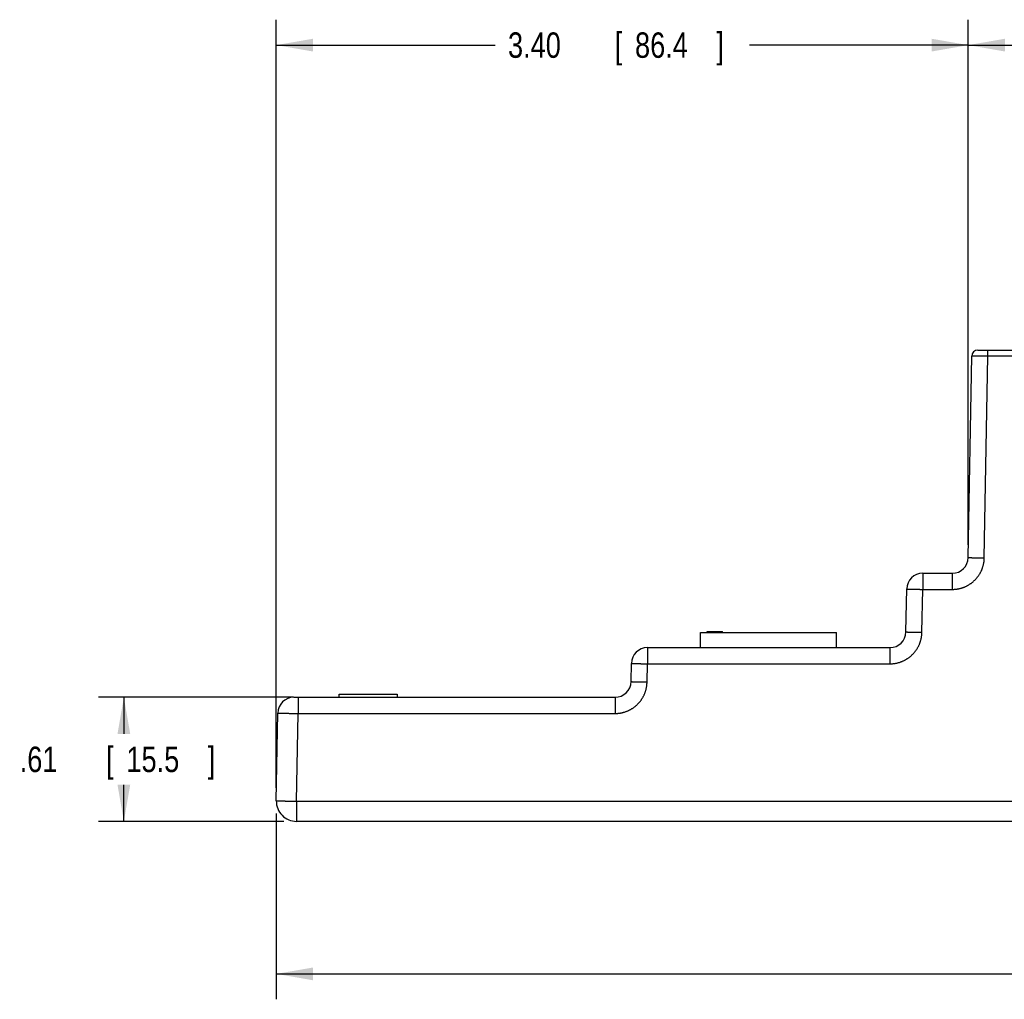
# Model space of a CAD drawing. Header units: inches. Extents: x 0 to 34, y 0 to 22.
# Tile 3 of 105: x 8.6 to 13.5, y 8.6 to 13.4. Entities that reach past the tile are written whole.
import ezdxf

# ---------------------------------------------------------------- set-up
doc = ezdxf.new("R2010")
doc.units = ezdxf.units.IN
doc.header["$LTSCALE"] = 1.87
doc.header["$MEASUREMENT"] = 0
doc.layers.get('0').update_dxf_attribs({"linetype": 'CONTINUOUS'})
doc.layers.add('DIMENSIONS', color=7, linetype='CONTINUOUS')
doc.styles.get("Standard").update_dxf_attribs({"font": 'txt', "width": 0.8})
doc.dimstyles.new('DIMSTYLE_1', dxfattribs={"dimtxt": 0.125, "dimasz": 0.18, "dimexe": 0.18, "dimexo": 0.0625, "dimgap": 0.09, "dimtad": 0, "dimtih": 1, "dimtoh": 1, "dimzin": 4, "dimdsep": 46, "dimtxsty": 'STANDARD', "dimblk": '_FILLED', "dimblk1": '_FILLED', "dimblk2": '_FILLED', "dimcen": 0.09, "dimadec": 0, "dimazin": 0, "dimtp": 0.02, "dimtm": 0.02, "dimtfac": 1, "dimtofl": 0, "dimtmove": 0, "dimatfit": 3, "dimldrblk": '_FILLED', "dimfxl": 1, "dimtolj": 1, "dimtzin": 4, "dimarcsym": 0})

# ---------------------------------------------------------------- blocks, each defined once
blk = doc.blocks.new('_FILLED')
at = {"color": 0, "linetype": 'BYBLOCK'}
blk.add_solid([(0, 0), (-1, 0.174), (-1, -0.174)], dxfattribs=at)
blk = doc.blocks.new('*D7')
at = {"layer": 'DIMENSIONS', "color": 2, "linetype": 'CONTINUOUS'}
for p, q in [((13.2932, 10.8156), (13.2932, 13.3982)), ((21.1735, 10.1467), (21.1735, 13.3982)), ((13.2932, 13.2732), (16.5584, 13.2732)), ((21.1735, 13.2732), (17.9084, 13.2732))]:
    blk.add_line(p, q, dxfattribs=at)
at = {"layer": 'DIMENSIONS', "color": 2, "linetype": 'CONTINUOUS', "xscale": 0.18, "yscale": 0.18, "zscale": 0.18, "rotation": 180}
blk.add_blockref('_FILLED', (13.2932, 13.2732), dxfattribs=at)
at = {"layer": 'DIMENSIONS', "color": 2, "linetype": 'CONTINUOUS', "xscale": 0.18, "yscale": 0.18, "zscale": 0.18}
blk.add_blockref('_FILLED', (21.1735, 13.2732), dxfattribs=at)
at = {"layer": 'DIMENSIONS', "color": 2, "linetype": 'CONTINUOUS', "width": 0.8}
for s, p in [('7.88', (16.6209, 13.2107)), ('[', (17.1459, 13.2107)), ('200.2', (17.2459, 13.2107)), (']', (17.7459, 13.2107))]:
    blk.add_text(s, height=0.125, dxfattribs=at).set_placement(p)
blk = doc.blocks.new('*D8')
at = {"layer": 'DIMENSIONS', "color": 2, "linetype": 'CONTINUOUS'}
for p, q in [((9.8887, 9.6195), (9.8887, 13.3982)), ((13.2932, 10.8156), (13.2932, 13.3982)), ((9.8887, 13.2732), (10.966, 13.2732)), ((13.2932, 13.2732), (12.216, 13.2732))]:
    blk.add_line(p, q, dxfattribs=at)
at = {"layer": 'DIMENSIONS', "color": 2, "linetype": 'CONTINUOUS', "xscale": 0.18, "yscale": 0.18, "zscale": 0.18, "rotation": 180}
blk.add_blockref('_FILLED', (9.8887, 13.2732), dxfattribs=at)
at = {"layer": 'DIMENSIONS', "color": 2, "linetype": 'CONTINUOUS', "xscale": 0.18, "yscale": 0.18, "zscale": 0.18}
blk.add_blockref('_FILLED', (13.2932, 13.2732), dxfattribs=at)
at = {"layer": 'DIMENSIONS', "color": 2, "linetype": 'CONTINUOUS', "width": 0.8}
for s, p in [('3.40', (11.0285, 13.2107)), ('[', (11.5535, 13.2107)), ('86.4', (11.6535, 13.2107)), (']', (12.0535, 13.2107))]:
    blk.add_text(s, height=0.125, dxfattribs=at).set_placement(p)
blk = doc.blocks.new('*D9')
at = {"layer": 'DIMENSIONS', "color": 2, "linetype": 'CONTINUOUS'}
for p, q in [((9.9715, 10.0655), (9.0137, 10.0655)), ((9.1387, 10.0655), (9.1387, 9.8853)), ((9.1387, 9.4552), (9.1387, 9.6353)), ((9.9262, 9.4552), (9.0137, 9.4552))]:
    blk.add_line(p, q, dxfattribs=at)
at = {"layer": 'DIMENSIONS', "color": 2, "linetype": 'CONTINUOUS', "xscale": 0.18, "yscale": 0.18, "zscale": 0.18}
for p, rotation in [((9.1387, 10.0655), 90), ((9.1387, 9.4552), 270)]:
    blk.add_blockref('_FILLED', p, dxfattribs=dict(at, rotation=rotation))
at = {"layer": 'DIMENSIONS', "color": 2, "linetype": 'CONTINUOUS', "width": 0.8}
for s, p in [('.61', (8.6262, 9.6978)), ('[', (9.0512, 9.6978)), ('15.5', (9.1512, 9.6978)), (']', (9.5512, 9.6978))]:
    blk.add_text(s, height=0.125, dxfattribs=at).set_placement(p)
blk = doc.blocks.new('*D10')
at = {"layer": 'DIMENSIONS', "color": 2, "linetype": 'CONTINUOUS'}
for p, q in [((21.1735, 10.0217), (21.1735, 8.5802)), ((9.8887, 9.4945), (9.8887, 8.5802)), ((9.8887, 8.7052), (14.8061, 8.7052)), ((21.1735, 8.7052), (16.2561, 8.7052))]:
    blk.add_line(p, q, dxfattribs=at)
at = {"layer": 'DIMENSIONS', "color": 2, "linetype": 'CONTINUOUS', "xscale": 0.18, "yscale": 0.18, "zscale": 0.18, "rotation": 180}
blk.add_blockref('_FILLED', (9.8887, 8.7052), dxfattribs=at)
at = {"layer": 'DIMENSIONS', "color": 2, "linetype": 'CONTINUOUS', "xscale": 0.18, "yscale": 0.18, "zscale": 0.18}
blk.add_blockref('_FILLED', (21.1735, 8.7052), dxfattribs=at)
at = {"layer": 'DIMENSIONS', "color": 2, "linetype": 'CONTINUOUS', "width": 0.8}
for s, p in [('11.28', (14.8686, 8.6427)), ('[', (15.4936, 8.6427)), ('286.5', (15.5936, 8.6427)), (']', (16.0936, 8.6427))]:
    blk.add_text(s, height=0.125, dxfattribs=at).set_placement(p)

msp = doc.modelspace()

# ---------------------------------------------------------------- linework, layer by layer
at = {"color": 7, "linetype": 'CONTINUOUS'}
for p, q in [((13.3405, 11.7732), (21.1145, 11.7732)), ((13.3893, 11.743), (13.3893, 11.7732)), ((13.2932, 10.7531), (13.3105, 11.7438)), ((13.372, 10.751), (13.3893, 11.743)), ((13.57, 11.743), (13.3893, 11.743)), ((13.0689, 10.6757), (13.0689, 10.5963)), ((13.0689, 10.6757), (13.2145, 10.6757)), ((13.2145, 10.6757), (13.2145, 10.5963)), ((12.9865, 10.3871), (12.9902, 10.5983)), ((13.0652, 10.3851), (13.0689, 10.5963)), ((13.0689, 10.5963), (13.2145, 10.5963)), ((11.9755, 10.3098), (11.9755, 10.3846)), ((11.9755, 10.3846), (12.6456, 10.3846)), ((12.0092, 10.3846), (12.0092, 10.3885)), ((12.0092, 10.3885), (12.0842, 10.3885)), ((12.0834, 10.3846), (12.0834, 10.3885)), ((12.0842, 10.3846), (12.0842, 10.3885)), ((12.6456, 10.3098), (12.6456, 10.3846)), ((11.7144, 10.3098), (11.7144, 10.2304)), ((11.7144, 10.3098), (12.9078, 10.3098)), ((12.9078, 10.3098), (12.9078, 10.2304)), ((11.6341, 10.1428), (11.6357, 10.2324)), ((11.7129, 10.1408), (11.7144, 10.2304)), ((11.7144, 10.2304), (12.9078, 10.2304)), ((10.1982, 10.0655), (10.1982, 10.0814)), ((10.1982, 10.0814), (10.4836, 10.0814)), ((10.4836, 10.0814), (10.4836, 10.0655)), ((9.975, 10.0655), (11.5554, 10.0655)), ((9.9962, 10.0655), (9.9962, 9.986)), ((11.5554, 10.0655), (11.5554, 9.986)), ((9.8887, 9.557), (9.8962, 9.9881)), ((9.9887, 9.5544), (9.9962, 9.986)), ((9.9962, 9.986), (11.5554, 9.986)), ((9.9887, 9.5544), (9.9887, 9.4552)), ((9.9887, 9.5544), (13.5517, 9.5544)), ((21.0642, 9.4552), (9.9887, 9.4552))]:
    msp.add_line(p, q, dxfattribs=at)
for centre, radius, start, end in [((13.3405, 11.7432), 0.03, 90, 179), ((13.2145, 10.7544), 0.0787, 269.9993, 359.0003), ((13.0689, 10.597), 0.0787, 90, 179), ((12.9078, 10.3885), 0.0787, 269.9997, 359.0007), ((11.7144, 10.231), 0.0787, 90, 179), ((11.5554, 10.1442), 0.0787, 269.9997, 359.0007), ((9.975, 9.9867), 0.0787, 90.0001, 179), ((9.9887, 9.5552), 0.1, 179, 270)]:
    msp.add_arc(centre, radius, start, end, dxfattribs=at)
for points, knots in [([(13.3893, 11.743), (13.3882, 11.743), (13.3861, 11.743), (13.3829, 11.743), (13.3798, 11.743), (13.3766, 11.7431), (13.3735, 11.7431), (13.3704, 11.7431), (13.3674, 11.7431), (13.3643, 11.7431), (13.3614, 11.7432), (13.3584, 11.7432), (13.3555, 11.7432), (13.3527, 11.7432), (13.3499, 11.7433), (13.3472, 11.7433), (13.3446, 11.7433), (13.342, 11.7433), (13.3395, 11.7434), (13.3371, 11.7434), (13.3347, 11.7434), (13.3325, 11.7434), (13.3304, 11.7435), (13.3283, 11.7435), (13.3263, 11.7435), (13.3245, 11.7435), (13.3227, 11.7435), (13.3211, 11.7436), (13.3196, 11.7436), (13.3182, 11.7436), (13.3169, 11.7436), (13.3157, 11.7436), (13.3146, 11.7436), (13.3137, 11.7437), (13.3129, 11.7437), (13.3122, 11.7437), (13.3116, 11.7437), (13.3111, 11.7437), (13.3108, 11.7437), (13.3107, 11.7438), (13.3105, 11.7437), (13.3105, 11.7438)], [0, 0, 0, 0, 0.040274, 0.080489, 0.120575, 0.160462, 0.200086, 0.239384, 0.278294, 0.316753, 0.354698, 0.392064, 0.428788, 0.464815, 0.500089, 0.534553, 0.568148, 0.600819, 0.632516, 0.663188, 0.692784, 0.721255, 0.748553, 0.774638, 0.799466, 0.823, 0.845199, 0.866028, 0.885452, 0.90344, 0.919964, 0.935, 0.948521, 0.960504, 0.970928, 0.979777, 0.987037, 0.992696, 0.996745, 0.99918, 1, 1, 1, 1]), ([(13.2145, 10.5963), (13.2163, 10.5963), (13.2198, 10.5963), (13.2251, 10.5966), (13.2304, 10.5971), (13.2357, 10.5977), (13.2409, 10.5985), (13.2462, 10.5995), (13.2514, 10.6006), (13.2565, 10.602), (13.2616, 10.6035), (13.2667, 10.6051), (13.2717, 10.607), (13.2766, 10.609), (13.2814, 10.6112), (13.2862, 10.6135), (13.2909, 10.616), (13.2955, 10.6187), (13.3, 10.6215), (13.3045, 10.6245), (13.3088, 10.6276), (13.313, 10.6308), (13.3171, 10.6342), (13.321, 10.6378), (13.3249, 10.6414), (13.3286, 10.6452), (13.3322, 10.6491), (13.3357, 10.6532), (13.339, 10.6573), (13.3422, 10.6616), (13.3453, 10.6659), (13.3482, 10.6704), (13.3509, 10.675), (13.3535, 10.6796), (13.3559, 10.6844), (13.3582, 10.6892), (13.3603, 10.6941), (13.3622, 10.699), (13.364, 10.704), (13.3656, 10.7091), (13.367, 10.7142), (13.3682, 10.7194), (13.3693, 10.7246), (13.3702, 10.7299), (13.3709, 10.7351), (13.3714, 10.7404), (13.3718, 10.7457), (13.3719, 10.7492), (13.372, 10.751)], [0, 0, 0, 0, 0.021673, 0.04338, 0.06511, 0.08685, 0.108592, 0.130328, 0.152064, 0.173805, 0.195557, 0.217311, 0.239062, 0.260808, 0.282552, 0.304296, 0.326041, 0.347786, 0.369532, 0.391279, 0.413025, 0.434772, 0.456518, 0.478265, 0.500011, 0.521757, 0.543503, 0.56525, 0.586997, 0.608743, 0.63049, 0.652237, 0.673983, 0.695728, 0.717473, 0.739218, 0.760964, 0.782715, 0.804469, 0.826221, 0.847965, 0.869701, 0.891438, 0.913177, 0.934912, 0.956634, 0.978334, 1, 1, 1, 1]), ([(13.2932, 10.7531), (13.2932, 10.753), (13.2934, 10.753), (13.2935, 10.753), (13.2939, 10.753), (13.2943, 10.7529), (13.2949, 10.7529), (13.2956, 10.7529), (13.2964, 10.7528), (13.2973, 10.7528), (13.2984, 10.7527), (13.2996, 10.7527), (13.3009, 10.7526), (13.3023, 10.7526), (13.3038, 10.7525), (13.3055, 10.7525), (13.3072, 10.7524), (13.3091, 10.7524), (13.311, 10.7523), (13.3131, 10.7523), (13.3152, 10.7522), (13.3174, 10.7522), (13.3198, 10.7521), (13.3222, 10.752), (13.3247, 10.752), (13.3273, 10.7519), (13.3299, 10.7518), (13.3326, 10.7518), (13.3354, 10.7517), (13.3382, 10.7517), (13.3411, 10.7516), (13.3441, 10.7515), (13.347, 10.7515), (13.3501, 10.7514), (13.3531, 10.7514), (13.3562, 10.7513), (13.3593, 10.7512), (13.3625, 10.7512), (13.3656, 10.7511), (13.3688, 10.7511), (13.3709, 10.751), (13.372, 10.751)], [0, 0, 0, 0, 0.000884, 0.00334, 0.007403, 0.013071, 0.020338, 0.029192, 0.03962, 0.051604, 0.065126, 0.080164, 0.096694, 0.114688, 0.134118, 0.154952, 0.177157, 0.200696, 0.225531, 0.251623, 0.278928, 0.307402, 0.337, 0.367673, 0.399372, 0.432044, 0.465638, 0.500098, 0.535369, 0.571394, 0.608113, 0.645468, 0.683398, 0.721841, 0.760736, 0.800018, 0.839624, 0.87949, 0.919552, 0.959743, 1, 1, 1, 1]), ([(12.9902, 10.5983), (12.9902, 10.5983), (12.9903, 10.5983), (12.9905, 10.5983), (12.9908, 10.5982), (12.9912, 10.5982), (12.9918, 10.5982), (12.9925, 10.5981), (12.9933, 10.5981), (12.9943, 10.598), (12.9953, 10.598), (12.9965, 10.598), (12.9978, 10.5979), (12.9992, 10.5979), (13.0008, 10.5978), (13.0024, 10.5978), (13.0041, 10.5977), (13.006, 10.5976), (13.008, 10.5976), (13.01, 10.5975), (13.0122, 10.5975), (13.0144, 10.5974), (13.0167, 10.5974), (13.0191, 10.5973), (13.0216, 10.5972), (13.0242, 10.5972), (13.0269, 10.5971), (13.0296, 10.5971), (13.0323, 10.597), (13.0352, 10.5969), (13.0381, 10.5969), (13.041, 10.5968), (13.044, 10.5967), (13.047, 10.5967), (13.0501, 10.5966), (13.0532, 10.5966), (13.0563, 10.5965), (13.0594, 10.5964), (13.0626, 10.5964), (13.0657, 10.5963), (13.0679, 10.5963), (13.0689, 10.5963)], [0, 0, 0, 0, 0.000883, 0.003338, 0.007399, 0.013067, 0.020333, 0.029186, 0.039613, 0.051597, 0.065118, 0.080156, 0.096685, 0.114679, 0.134109, 0.154943, 0.177147, 0.200686, 0.225522, 0.251613, 0.278918, 0.307393, 0.336991, 0.367664, 0.399363, 0.432036, 0.46563, 0.500091, 0.535362, 0.571387, 0.608107, 0.645463, 0.683393, 0.721837, 0.760732, 0.800014, 0.839621, 0.879488, 0.91955, 0.959743, 1, 1, 1, 1]), ([(12.9078, 10.2304), (12.9095, 10.2304), (12.9131, 10.2304), (12.9184, 10.2307), (12.9237, 10.2311), (12.9289, 10.2318), (12.9342, 10.2326), (12.9394, 10.2335), (12.9446, 10.2347), (12.9498, 10.236), (12.9549, 10.2375), (12.9599, 10.2392), (12.9649, 10.2411), (12.9698, 10.2431), (12.9747, 10.2453), (12.9795, 10.2476), (12.9842, 10.2501), (12.9888, 10.2528), (12.9933, 10.2556), (12.9977, 10.2585), (13.002, 10.2616), (13.0062, 10.2649), (13.0103, 10.2683), (13.0143, 10.2718), (13.0182, 10.2755), (13.0219, 10.2793), (13.0255, 10.2832), (13.029, 10.2872), (13.0323, 10.2914), (13.0355, 10.2956), (13.0385, 10.3), (13.0414, 10.3045), (13.0441, 10.309), (13.0467, 10.3137), (13.0492, 10.3184), (13.0514, 10.3232), (13.0535, 10.3281), (13.0555, 10.3331), (13.0572, 10.3381), (13.0588, 10.3432), (13.0602, 10.3483), (13.0615, 10.3535), (13.0626, 10.3587), (13.0635, 10.3639), (13.0642, 10.3692), (13.0647, 10.3745), (13.0651, 10.3798), (13.0652, 10.3833), (13.0652, 10.3851)], [0, 0, 0, 0, 0.021665, 0.043364, 0.065085, 0.086819, 0.108557, 0.130292, 0.152028, 0.173771, 0.195522, 0.217276, 0.239026, 0.260771, 0.282515, 0.304259, 0.326004, 0.34775, 0.369496, 0.391243, 0.412989, 0.434735, 0.456482, 0.478228, 0.499974, 0.52172, 0.543467, 0.565213, 0.58696, 0.608707, 0.630454, 0.6522, 0.673946, 0.695691, 0.717436, 0.739181, 0.760928, 0.782679, 0.804434, 0.826187, 0.84793, 0.869665, 0.891403, 0.913146, 0.934887, 0.956618, 0.978326, 1, 1, 1, 1]), ([(12.9865, 10.3871), (12.9865, 10.3871), (12.9866, 10.3871), (12.9868, 10.3871), (12.9871, 10.3871), (12.9876, 10.387), (12.9881, 10.387), (12.9888, 10.3869), (12.9896, 10.3869), (12.9906, 10.3869), (12.9916, 10.3868), (12.9928, 10.3868), (12.9941, 10.3867), (12.9955, 10.3867), (12.9971, 10.3866), (12.9987, 10.3866), (13.0005, 10.3865), (13.0023, 10.3865), (13.0043, 10.3864), (13.0063, 10.3863), (13.0085, 10.3863), (13.0107, 10.3862), (13.013, 10.3862), (13.0155, 10.3861), (13.018, 10.3861), (13.0205, 10.386), (13.0232, 10.3859), (13.0259, 10.3859), (13.0287, 10.3858), (13.0315, 10.3857), (13.0344, 10.3857), (13.0373, 10.3856), (13.0403, 10.3856), (13.0433, 10.3855), (13.0464, 10.3854), (13.0495, 10.3854), (13.0526, 10.3853), (13.0557, 10.3853), (13.0589, 10.3852), (13.0621, 10.3851), (13.0642, 10.3851), (13.0652, 10.3851)], [0, 0, 0, 0, 0.000884, 0.00334, 0.007403, 0.013071, 0.020338, 0.029192, 0.03962, 0.051604, 0.065126, 0.080164, 0.096694, 0.114688, 0.134118, 0.154952, 0.177157, 0.200696, 0.225532, 0.251623, 0.278928, 0.307402, 0.337, 0.367673, 0.399372, 0.432044, 0.465638, 0.500098, 0.535369, 0.571394, 0.608113, 0.645468, 0.683398, 0.721841, 0.760736, 0.800018, 0.839624, 0.87949, 0.919552, 0.959743, 1, 1, 1, 1]), ([(11.6357, 10.2324), (11.6357, 10.2324), (11.6358, 10.2324), (11.636, 10.2323), (11.6363, 10.2323), (11.6368, 10.2323), (11.6373, 10.2322), (11.638, 10.2322), (11.6388, 10.2322), (11.6398, 10.2321), (11.6408, 10.2321), (11.642, 10.232), (11.6433, 10.232), (11.6447, 10.2319), (11.6463, 10.2319), (11.6479, 10.2318), (11.6497, 10.2318), (11.6515, 10.2317), (11.6535, 10.2317), (11.6555, 10.2316), (11.6577, 10.2316), (11.6599, 10.2315), (11.6622, 10.2314), (11.6647, 10.2314), (11.6672, 10.2313), (11.6697, 10.2313), (11.6724, 10.2312), (11.6751, 10.2311), (11.6779, 10.2311), (11.6807, 10.231), (11.6836, 10.2309), (11.6865, 10.2309), (11.6895, 10.2308), (11.6925, 10.2308), (11.6956, 10.2307), (11.6987, 10.2306), (11.7018, 10.2306), (11.7049, 10.2305), (11.7081, 10.2305), (11.7113, 10.2304), (11.7134, 10.2304), (11.7144, 10.2304)], [0, 0, 0, 0, 0.000883, 0.003338, 0.007399, 0.013067, 0.020333, 0.029186, 0.039613, 0.051597, 0.065118, 0.080156, 0.096685, 0.114679, 0.134109, 0.154943, 0.177147, 0.200686, 0.225522, 0.251613, 0.278918, 0.307393, 0.336991, 0.367664, 0.399363, 0.432036, 0.46563, 0.500091, 0.535362, 0.571387, 0.608107, 0.645463, 0.683393, 0.721837, 0.760732, 0.800014, 0.839621, 0.879488, 0.91955, 0.959743, 1, 1, 1, 1]), ([(11.5554, 9.986), (11.5572, 9.986), (11.5607, 9.9861), (11.566, 9.9864), (11.5713, 9.9868), (11.5766, 9.9874), (11.5818, 9.9882), (11.5871, 9.9892), (11.5923, 9.9904), (11.5974, 9.9917), (11.6025, 9.9932), (11.6076, 9.9949), (11.6126, 9.9967), (11.6175, 9.9987), (11.6223, 10.0009), (11.6271, 10.0033), (11.6318, 10.0058), (11.6364, 10.0084), (11.6409, 10.0112), (11.6453, 10.0142), (11.6497, 10.0173), (11.6539, 10.0206), (11.658, 10.024), (11.6619, 10.0275), (11.6658, 10.0312), (11.6695, 10.035), (11.6731, 10.0389), (11.6766, 10.0429), (11.6799, 10.0471), (11.6831, 10.0513), (11.6862, 10.0557), (11.689, 10.0601), (11.6918, 10.0647), (11.6944, 10.0694), (11.6968, 10.0741), (11.6991, 10.0789), (11.7012, 10.0838), (11.7031, 10.0888), (11.7049, 10.0938), (11.7065, 10.0989), (11.7079, 10.104), (11.7091, 10.1091), (11.7102, 10.1144), (11.7111, 10.1196), (11.7118, 10.1249), (11.7123, 10.1302), (11.7127, 10.1355), (11.7128, 10.139), (11.7129, 10.1408)], [0, 0, 0, 0, 0.021665, 0.043364, 0.065085, 0.086819, 0.108557, 0.130292, 0.152028, 0.173771, 0.195522, 0.217276, 0.239026, 0.260771, 0.282515, 0.304259, 0.326004, 0.34775, 0.369496, 0.391243, 0.412989, 0.434735, 0.456482, 0.478228, 0.499974, 0.52172, 0.543467, 0.565213, 0.58696, 0.608707, 0.630454, 0.6522, 0.673946, 0.695691, 0.717436, 0.739181, 0.760928, 0.782679, 0.804434, 0.826187, 0.84793, 0.869665, 0.891403, 0.913146, 0.934887, 0.956618, 0.978326, 1, 1, 1, 1]), ([(11.6341, 10.1428), (11.6341, 10.1428), (11.6343, 10.1428), (11.6344, 10.1427), (11.6348, 10.1427), (11.6352, 10.1427), (11.6358, 10.1427), (11.6365, 10.1426), (11.6373, 10.1426), (11.6382, 10.1425), (11.6393, 10.1425), (11.6405, 10.1424), (11.6418, 10.1424), (11.6432, 10.1423), (11.6447, 10.1423), (11.6464, 10.1422), (11.6481, 10.1422), (11.65, 10.1421), (11.6519, 10.1421), (11.654, 10.142), (11.6561, 10.142), (11.6584, 10.1419), (11.6607, 10.1418), (11.6631, 10.1418), (11.6656, 10.1417), (11.6682, 10.1417), (11.6708, 10.1416), (11.6735, 10.1415), (11.6763, 10.1415), (11.6791, 10.1414), (11.682, 10.1414), (11.685, 10.1413), (11.6879, 10.1412), (11.691, 10.1412), (11.694, 10.1411), (11.6971, 10.141), (11.7002, 10.141), (11.7034, 10.1409), (11.7065, 10.1409), (11.7097, 10.1408), (11.7118, 10.1408), (11.7129, 10.1408)], [0, 0, 0, 0, 0.000884, 0.00334, 0.007403, 0.013071, 0.020338, 0.029192, 0.03962, 0.051604, 0.065126, 0.080164, 0.096694, 0.114688, 0.134118, 0.154952, 0.177157, 0.200696, 0.225532, 0.251623, 0.278928, 0.307402, 0.337, 0.367673, 0.399372, 0.432044, 0.465638, 0.500098, 0.535369, 0.571394, 0.608113, 0.645468, 0.683398, 0.721841, 0.760736, 0.800018, 0.839624, 0.87949, 0.919552, 0.959743, 1, 1, 1, 1]), ([(9.8962, 9.9881), (9.8962, 9.9881), (9.8964, 9.9881), (9.8965, 9.988), (9.8969, 9.988), (9.8974, 9.988), (9.898, 9.9879), (9.8988, 9.9879), (9.8997, 9.9879), (9.9007, 9.9878), (9.9019, 9.9878), (9.9032, 9.9877), (9.9046, 9.9877), (9.9062, 9.9877), (9.9079, 9.9876), (9.9097, 9.9876), (9.9116, 9.9875), (9.9136, 9.9875), (9.9158, 9.9874), (9.9181, 9.9874), (9.9205, 9.9873), (9.923, 9.9873), (9.9256, 9.9872), (9.9282, 9.9871), (9.931, 9.9871), (9.9339, 9.987), (9.9369, 9.987), (9.9399, 9.9869), (9.9431, 9.9869), (9.9463, 9.9868), (9.9495, 9.9867), (9.9529, 9.9867), (9.9563, 9.9866), (9.9597, 9.9866), (9.9632, 9.9865), (9.9668, 9.9865), (9.9704, 9.9864), (9.974, 9.9863), (9.9776, 9.9863), (9.9813, 9.9862), (9.985, 9.9862), (9.9888, 9.9861), (9.9925, 9.9861), (9.995, 9.986), (9.9962, 9.986)], [0, 0, 0, 0, 0.000745, 0.002859, 0.006364, 0.011257, 0.017533, 0.025182, 0.034194, 0.044557, 0.056258, 0.069278, 0.0836, 0.099203, 0.116065, 0.134165, 0.153476, 0.17397, 0.195617, 0.21839, 0.242255, 0.267181, 0.293131, 0.320067, 0.347951, 0.376749, 0.406418, 0.436916, 0.468197, 0.500217, 0.532935, 0.566306, 0.600284, 0.634822, 0.66987, 0.705381, 0.741303, 0.777586, 0.81418, 0.851031, 0.888091, 0.925308, 0.96263, 1, 1, 1, 1]), ([(9.8887, 9.557), (9.8887, 9.557), (9.8888, 9.5569), (9.889, 9.5569), (9.8894, 9.5569), (9.8899, 9.5568), (9.8905, 9.5568), (9.8912, 9.5567), (9.8921, 9.5567), (9.8932, 9.5566), (9.8943, 9.5566), (9.8956, 9.5565), (9.8971, 9.5565), (9.8986, 9.5564), (9.9003, 9.5564), (9.9021, 9.5563), (9.9041, 9.5562), (9.9061, 9.5562), (9.9083, 9.5561), (9.9105, 9.5561), (9.9129, 9.556), (9.9154, 9.5559), (9.918, 9.5558), (9.9207, 9.5558), (9.9235, 9.5557), (9.9264, 9.5556), (9.9293, 9.5556), (9.9324, 9.5555), (9.9355, 9.5554), (9.9387, 9.5553), (9.942, 9.5553), (9.9453, 9.5552), (9.9487, 9.5551), (9.9522, 9.5551), (9.9557, 9.555), (9.9592, 9.5549), (9.9628, 9.5548), (9.9664, 9.5548), (9.9701, 9.5547), (9.9738, 9.5546), (9.9775, 9.5546), (9.9812, 9.5545), (9.9849, 9.5544), (9.9874, 9.5544), (9.9887, 9.5544)], [0, 0, 0, 0, 0.000772, 0.002893, 0.0064, 0.011291, 0.017563, 0.025208, 0.034215, 0.044571, 0.056264, 0.069275, 0.083589, 0.099183, 0.116037, 0.134128, 0.153429, 0.173914, 0.195554, 0.218319, 0.242177, 0.267095, 0.293038, 0.31997, 0.347852, 0.376646, 0.406313, 0.436809, 0.468093, 0.500121, 0.532847, 0.566228, 0.600214, 0.634759, 0.669816, 0.705333, 0.741263, 0.777554, 0.814157, 0.851021, 0.888091, 0.925311, 0.962631, 1, 1, 1, 1])]:
    msp.add_open_spline(points, degree=3, knots=knots, dxfattribs=at)

# ---------------------------------------------------------------- dimensions: what is measured, and where the dimension line sits
at = {"layer": 'DIMENSIONS', "color": 2, "linetype": 'CONTINUOUS'}
for base, p1, p2, angle, picture, middle in [((9.8887, 13.2732), (13.2932, 10.8156), (9.8887, 9.6195), 180, '*D8', (11.591, 13.2732)), ((13.2932, 13.2732), (21.1735, 10.1467), (13.2932, 10.8156), 180, '*D7', (17.2334, 13.2732)), ((9.1387, 10.0655), (9.9262, 9.4552), (9.9715, 10.0655), 90, '*D9', (9.1387, 9.7603))]:
    dim = msp.add_linear_dim(base=base, p1=p1, p2=p2, angle=angle, dimstyle='DIMSTYLE_1', dxfattribs=at)
    dim.commit()
    dim.dimension.update_dxf_attribs({"geometry": picture, "text_midpoint": middle, "dimtype": 160})
dim = msp.add_linear_dim(base=(21.1735, 8.7052), p1=(9.8887, 9.4945), p2=(21.1735, 10.0217), dimstyle='DIMSTYLE_1', dxfattribs=at)
dim.commit()
dim.dimension.update_dxf_attribs({"geometry": '*D10', "text_midpoint": (15.5311, 8.7052), "dimtype": 160})

doc.saveas('drawing.dxf')
